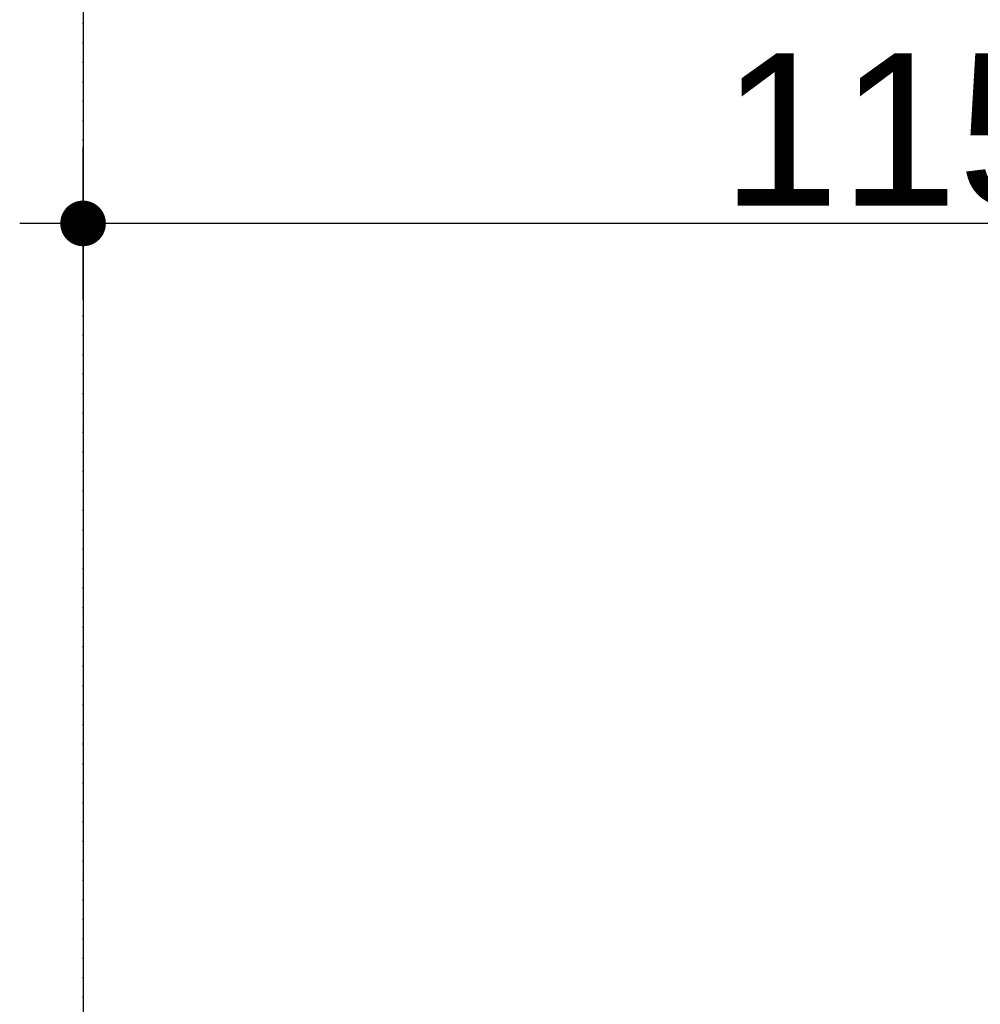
# Model space of a CAD drawing. Header units: metres. Extents: x 63115 to 703450, y -261936 to -53969.
# Tile 52 of 174: x 154390 to 155022, y -126141 to -125494. Entities that reach past the tile are written whole.
import ezdxf

# ---------------------------------------------------------------- set-up
doc = ezdxf.new("R2010")
doc.units = ezdxf.units.M
doc.header["$PDMODE"] = 35
doc.header["$PDSIZE"] = 50
doc.linetypes.add('DASHDOT2', pattern=[12.7, 6.35, -3.175, 0, -3.175])
doc.layers.get('0').update_dxf_attribs({"true_color": 0x83b7c5})
doc.layers.get('DEFPOINTS').update_dxf_attribs({"color": 6})
for name, color, linetype in [('_01-STRAMIENEN', 253, 'DASHDOT2'), ('_03-PROJECTION', 1, 'Continuous'), ('_06-DIMENSIONS', 7, 'Continuous')]:
    doc.layers.add(name, color=color, linetype=linetype)
doc.layers.add('_01Hulplijnen', color=6, linetype='Continuous', plot=False)
doc.styles.add('NIOstandard', font='arial.ttf')
doc.dimstyles.new('NIO-50-KLEIN', dxfattribs={"dimtxt": 100, "dimasz": 10, "dimexe": 2, "dimexo": 5, "dimgap": 10, "dimtad": 1, "dimdec": 0, "dimzin": 0, "dimdsep": 46, "dimtxsty": 'NIOstandard', "dimblk1": 'MAATSTR', "dimblk2": 'MAATSTR', "dimsah": 1, "dimcen": 0, "dimdle": 1.5, "dimse1": 1, "dimse2": 1, "dimclrd": 7, "dimclre": 256, "dimclrt": 256, "dimazin": 0, "dimtfac": 1, "dimtdec": 0, "dimtofl": 0, "dimtmove": 1, "dimatfit": 2, "dimldrblk": 'MAATSTR', "dimfxl": 1, "dimtvp": 1, "dimtolj": 1, "dimtzin": 0, "dimarcsym": 0})

# ---------------------------------------------------------------- blocks, each defined once
blk = doc.blocks.new('MAATSTR')
at = {"linetype": 'Continuous'}
for p, q in [((0, 5), (0, -5)), ((-4.167, 0), (4.167, 0))]:
    blk.add_line(p, q, dxfattribs=at)
at = {"linetype": 'Continuous', "const_width": 1.5}
blk.add_lwpolyline([(-0.75, 0, 1), (0.75, 0, 1)], format="xyb", close=True, dxfattribs=at)
blk = doc.blocks.new('*D245')
at = {"layer": '_06-DIMENSIONS', "color": 7, "lineweight": -2, "transparency": 16777216}
blk.add_line((-5360, 4783.11), (-6490, 4783.11), dxfattribs=at)
at = {"layer": 'DEFPOINTS', "color": 0, "transparency": 16777216}
for p in [(-6500, 4783.11), (-6500, 4150), (-5350, 4150)]:
    blk.add_point(p, dxfattribs=at)
at = {"layer": '_06-DIMENSIONS', "color": 7, "lineweight": -2, "transparency": 16777216, "xscale": 10, "yscale": 10, "zscale": 10, "rotation": 180}
blk.add_blockref('MAATSTR', (-6500, 4783.11), dxfattribs=at)
at = {"layer": '_06-DIMENSIONS', "color": 7, "lineweight": -2, "transparency": 16777216, "xscale": 10, "yscale": 10, "zscale": 10}
blk.add_blockref('MAATSTR', (-5350, 4783.11), dxfattribs=at)
at = {"layer": '_06-DIMENSIONS', "transparency": 16777216, "insert": (-5925, 4844.16), "char_height": 100, "attachment_point": 5, "style": 'NIOstandard'}
blk.add_mtext('\\A1;1150', dxfattribs=at)
blk = doc.blocks.new('*U244')
at = {"layer": '_01-STRAMIENEN'}
blk.add_lwpolyline([(-6500, 5487.36), (-6500, -4768.64)], dxfattribs=at)
at = {"layer": '_01Hulplijnen'}
blk.add_lwpolyline([(-6500, 5487.36), (-6500, -4768.64)], dxfattribs=at)
at = {"layer": '_06-DIMENSIONS'}
dim = blk.add_linear_dim(base=(-6500, 4783.11), p1=(-5350, 4150), p2=(-6500, 4150), dimstyle='NIO-50-KLEIN', override={"dimfxlon": 1, "dimarcsym": 1}, dxfattribs=at)
dim.commit()
dim.dimension.update_dxf_attribs({"geometry": '*D245', "text_midpoint": (-5925, 4844.16)})

msp = doc.modelspace()

# ---------------------------------------------------------------- block references
at = {"layer": '_03-PROJECTION'}
msp.add_blockref('*U244', (160931.8, -130410.61), dxfattribs=at)

doc.saveas('drawing.dxf')
